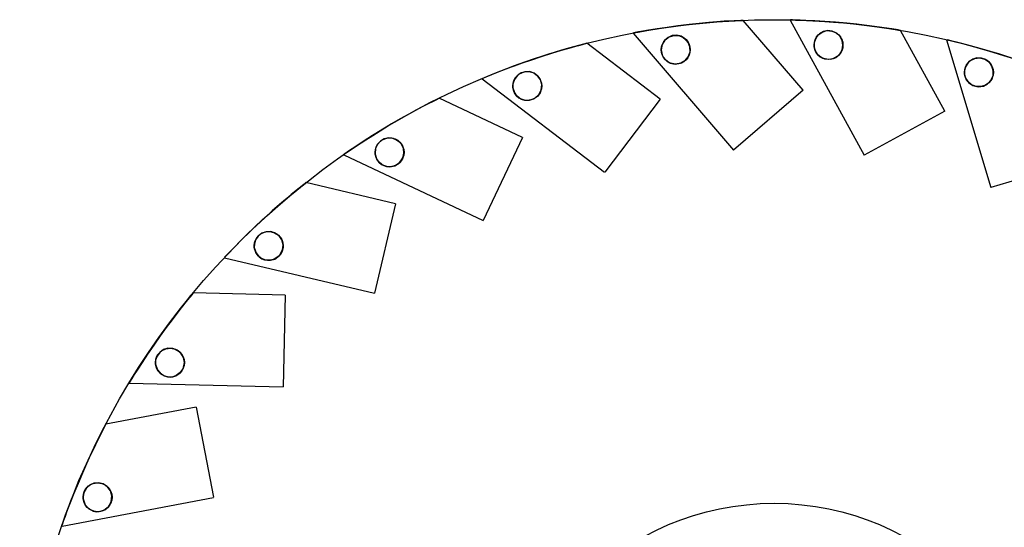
# Model space of a CAD drawing. Extents: x 1.15 to 9.28, y 1.1 to 7.4.
# Tile 7 of 9: x 7.22 to 8.56, y 2.46 to 3.15. Entities that reach past the tile are written whole.
import ezdxf

# ---------------------------------------------------------------- set-up
doc = ezdxf.new("R2010")
doc.units = 0
doc.layers.get('0').update_dxf_attribs({"linetype": 'CONTINUOUS'})

msp = doc.modelspace()

# ---------------------------------------------------------------- linework, layer by layer
at = {"color": 7, "linetype": 'CONTINUOUS'}
for p, q in [((8.2895, 3.0563), (8.2077, 3.1514)), ((8.2895, 3.0563), (8.2077, 3.1514)), ((8.2895, 3.0563), (8.2077, 3.1514)), ((8.2719, 3.1517), (8.3726, 2.9677)), ((8.2719, 3.1517), (8.3726, 2.9677)), ((8.2719, 3.1517), (8.3726, 2.9677)), ((8.4823, 3.0277), (8.422, 3.1378)), ((8.4823, 3.0277), (8.422, 3.1378)), ((8.4823, 3.0277), (8.422, 3.1378)), ((8.058, 3.1338), (8.1947, 2.9748)), ((8.058, 3.1338), (8.1947, 2.9748)), ((8.058, 3.1338), (8.1947, 2.9748)), ((8.4849, 3.1247), (8.5451, 2.9238)), ((8.4849, 3.1247), (8.5451, 2.9238)), ((8.4849, 3.1247), (8.5451, 2.9238)), ((8.095, 3.0441), (7.9952, 3.1202)), ((8.095, 3.0441), (7.9952, 3.1202)), ((8.095, 3.0441), (7.9952, 3.1202)), ((7.8524, 3.0719), (8.0192, 2.9447)), ((7.8524, 3.0719), (8.0192, 2.9447)), ((7.8524, 3.0719), (8.0192, 2.9447)), ((7.9073, 2.9918), (7.7939, 3.0455)), ((7.9073, 2.9918), (7.7939, 3.0455)), ((7.9073, 2.9918), (7.7939, 3.0455)), ((8.095, 3.0441), (8.0194, 2.9449)), ((8.095, 3.0441), (8.0194, 2.9449)), ((8.095, 3.0441), (8.0194, 2.9449)), ((8.2895, 3.0563), (8.1949, 2.9749)), ((8.2895, 3.0563), (8.1949, 2.9749)), ((8.2895, 3.0563), (8.1949, 2.9749)), ((8.4823, 3.0277), (8.3728, 2.9678)), ((8.4823, 3.0277), (8.3728, 2.9678)), ((8.4823, 3.0277), (8.3728, 2.9678)), ((7.9073, 2.9918), (7.8539, 2.879)), ((7.9073, 2.9918), (7.8539, 2.879)), ((7.9073, 2.9918), (7.8539, 2.879)), ((7.6643, 2.9685), (7.8538, 2.8788)), ((7.6643, 2.9685), (7.8538, 2.8788)), ((7.6643, 2.9685), (7.8538, 2.8788)), ((8.6649, 2.9597), (8.5453, 2.9239)), ((8.6649, 2.9597), (8.5453, 2.9239)), ((8.6649, 2.9597), (8.5453, 2.9239)), ((7.7346, 2.9016), (7.6125, 2.9305)), ((7.7346, 2.9016), (7.6125, 2.9305)), ((7.7346, 2.9016), (7.6125, 2.9305)), ((7.7346, 2.9016), (7.7058, 2.7802)), ((7.7346, 2.9016), (7.7058, 2.7802)), ((7.7346, 2.9016), (7.7058, 2.7802)), ((7.5017, 2.8283), (7.7058, 2.78)), ((7.5017, 2.8283), (7.7058, 2.78)), ((7.5017, 2.8283), (7.7058, 2.78)), ((7.5844, 2.7775), (7.4589, 2.7804)), ((7.5844, 2.7775), (7.4589, 2.7804)), ((7.5844, 2.7775), (7.4589, 2.7804)), ((7.5844, 2.7775), (7.5815, 2.6528)), ((7.5844, 2.7775), (7.5815, 2.6528)), ((7.5844, 2.7775), (7.5815, 2.6528)), ((7.3718, 2.6574), (7.5815, 2.6525)), ((7.3718, 2.6574), (7.5815, 2.6525)), ((7.3718, 2.6574), (7.5815, 2.6525)), ((7.4632, 2.6248), (7.3399, 2.6016)), ((7.4632, 2.6248), (7.3399, 2.6016)), ((7.4632, 2.6248), (7.3399, 2.6016)), ((7.4632, 2.6248), (7.4864, 2.5022)), ((7.4632, 2.6248), (7.4864, 2.5022)), ((7.4632, 2.6248), (7.4864, 2.5022)), ((7.2803, 2.4631), (7.4864, 2.502)), ((7.2803, 2.4631), (7.4864, 2.502)), ((7.2803, 2.4631), (7.4864, 2.502))]:
    msp.add_line(p, q, dxfattribs=at)
at = {"color": 7, "linetype": 'CONTINUOUS', "flags": 128}
for points in [[(8.2077, 3.1514), (8.2045, 3.1513), (8.1958, 3.1509), (8.1819, 3.1501), (8.172, 3.1493), (8.1613, 3.1485), (8.148, 3.1472), (8.1342, 3.1458), (8.1191, 3.1439), (8.1043, 3.1419), (8.0908, 3.1399), (8.0788, 3.1379), (8.0714, 3.1367), (8.0654, 3.1356), (8.061, 3.1348), (8.0584, 3.1343), (8.0587, 3.1343), (8.065, 3.1355), (8.0766, 3.1376), (8.0937, 3.1403), (8.1046, 3.142), (8.1162, 3.1436), (8.1297, 3.1452), (8.1433, 3.1468), (8.158, 3.1482), (8.172, 3.1493), (8.1825, 3.1501), (8.1917, 3.1507), (8.198, 3.151), (8.2029, 3.1512), (8.2075, 3.1514), (8.2077, 3.1514)], [(8.2077, 3.1514), (8.2045, 3.1513), (8.1958, 3.1509), (8.1819, 3.1501), (8.172, 3.1493), (8.1613, 3.1485), (8.148, 3.1472), (8.1342, 3.1458), (8.1191, 3.1439), (8.1043, 3.1419), (8.0908, 3.1399), (8.0788, 3.1379), (8.0714, 3.1367), (8.0654, 3.1356), (8.061, 3.1348), (8.0584, 3.1343), (8.0587, 3.1343), (8.065, 3.1355), (8.0766, 3.1376), (8.0937, 3.1403), (8.1046, 3.142), (8.1162, 3.1436), (8.1297, 3.1452), (8.1433, 3.1468), (8.158, 3.1482), (8.172, 3.1493), (8.1825, 3.1501), (8.1917, 3.1507), (8.198, 3.151), (8.2029, 3.1512), (8.2075, 3.1514), (8.2077, 3.1514)], [(8.2077, 3.1514), (8.2045, 3.1513), (8.1958, 3.1509), (8.1819, 3.1501), (8.172, 3.1493), (8.1613, 3.1485), (8.148, 3.1472), (8.1342, 3.1458), (8.1191, 3.1439), (8.1043, 3.1419), (8.0908, 3.1399), (8.0788, 3.1379), (8.0714, 3.1367), (8.0654, 3.1356), (8.061, 3.1348), (8.0584, 3.1343), (8.0587, 3.1343), (8.065, 3.1355), (8.0766, 3.1376), (8.0937, 3.1403), (8.1046, 3.142), (8.1162, 3.1436), (8.1297, 3.1452), (8.1433, 3.1468), (8.158, 3.1482), (8.172, 3.1493), (8.1825, 3.1501), (8.1917, 3.1507), (8.198, 3.151), (8.2029, 3.1512), (8.2075, 3.1514), (8.2077, 3.1514)], [(8.422, 3.1378), (8.4189, 3.1383), (8.4102, 3.1397), (8.3965, 3.1418), (8.3866, 3.1432), (8.3761, 3.1446), (8.3627, 3.1461), (8.349, 3.1475), (8.3338, 3.1489), (8.3189, 3.15), (8.3053, 3.1508), (8.2931, 3.1514), (8.2857, 3.1517), (8.2796, 3.1519), (8.2751, 3.152), (8.2724, 3.1521), (8.2728, 3.1521), (8.2791, 3.1519), (8.2909, 3.1515), (8.3082, 3.1507), (8.3193, 3.15), (8.3309, 3.1491), (8.3445, 3.148), (8.3581, 3.1466), (8.3728, 3.1449), (8.3867, 3.1432), (8.3971, 3.1417), (8.4062, 3.1404), (8.4125, 3.1394), (8.4173, 3.1386), (8.4218, 3.1378), (8.422, 3.1378)], [(8.422, 3.1378), (8.4189, 3.1383), (8.4102, 3.1397), (8.3965, 3.1418), (8.3866, 3.1432), (8.3761, 3.1446), (8.3627, 3.1461), (8.349, 3.1475), (8.3338, 3.1489), (8.3189, 3.15), (8.3053, 3.1508), (8.2931, 3.1514), (8.2857, 3.1517), (8.2796, 3.1519), (8.2751, 3.152), (8.2724, 3.1521), (8.2728, 3.1521), (8.2791, 3.1519), (8.2909, 3.1515), (8.3082, 3.1507), (8.3193, 3.15), (8.3309, 3.1491), (8.3445, 3.148), (8.3581, 3.1466), (8.3728, 3.1449), (8.3867, 3.1432), (8.3971, 3.1417), (8.4062, 3.1404), (8.4125, 3.1394), (8.4173, 3.1386), (8.4218, 3.1378), (8.422, 3.1378)], [(8.422, 3.1378), (8.4189, 3.1383), (8.4102, 3.1397), (8.3965, 3.1418), (8.3866, 3.1432), (8.3761, 3.1446), (8.3627, 3.1461), (8.349, 3.1475), (8.3338, 3.1489), (8.3189, 3.15), (8.3053, 3.1508), (8.2931, 3.1514), (8.2857, 3.1517), (8.2796, 3.1519), (8.2751, 3.152), (8.2724, 3.1521), (8.2728, 3.1521), (8.2791, 3.1519), (8.2909, 3.1515), (8.3082, 3.1507), (8.3193, 3.15), (8.3309, 3.1491), (8.3445, 3.148), (8.3581, 3.1466), (8.3728, 3.1449), (8.3867, 3.1432), (8.3971, 3.1417), (8.4062, 3.1404), (8.4125, 3.1394), (8.4173, 3.1386), (8.4218, 3.1378), (8.422, 3.1378)], [(8.3045, 3.1155), (8.3054, 3.1118), (8.3071, 3.108), (8.3092, 3.105), (8.3126, 3.1018), (8.3187, 3.0989), (8.3272, 3.0984), (8.3341, 3.1009), (8.3392, 3.1051), (8.3427, 3.1113), (8.3438, 3.1178), (8.3427, 3.1241), (8.3397, 3.1298), (8.335, 3.1342), (8.3292, 3.1368), (8.3231, 3.1375), (8.3173, 3.1363), (8.3119, 3.1333), (8.3075, 3.1283), (8.3047, 3.121), (8.3045, 3.1155)], [(8.3045, 3.1155), (8.3054, 3.1118), (8.3071, 3.108), (8.3092, 3.105), (8.3126, 3.1018), (8.3187, 3.0989), (8.3272, 3.0984), (8.3341, 3.1009), (8.3392, 3.1051), (8.3427, 3.1113), (8.3438, 3.1178), (8.3427, 3.1241), (8.3397, 3.1298), (8.335, 3.1342), (8.3292, 3.1368), (8.3231, 3.1375), (8.3173, 3.1363), (8.3119, 3.1333), (8.3075, 3.1283), (8.3047, 3.121), (8.3045, 3.1155)], [(8.3045, 3.1155), (8.3054, 3.1118), (8.3071, 3.108), (8.3092, 3.105), (8.3126, 3.1018), (8.3187, 3.0989), (8.3272, 3.0984), (8.3341, 3.1009), (8.3392, 3.1051), (8.3427, 3.1113), (8.3438, 3.1178), (8.3427, 3.1241), (8.3397, 3.1298), (8.335, 3.1342), (8.3292, 3.1368), (8.3231, 3.1375), (8.3173, 3.1363), (8.3119, 3.1333), (8.3075, 3.1283), (8.3047, 3.121), (8.3045, 3.1155)], [(8.0965, 3.1092), (8.0977, 3.1045), (8.0995, 3.1008), (8.1018, 3.098), (8.1044, 3.0956), (8.1086, 3.0933), (8.1155, 3.0918), (8.1226, 3.093), (8.129, 3.0967), (8.1332, 3.1019), (8.1355, 3.1086), (8.1354, 3.1153), (8.1332, 3.1213), (8.1291, 3.1263), (8.1236, 3.1297), (8.1175, 3.1312), (8.1113, 3.1306), (8.1058, 3.1283), (8.1012, 3.1244), (8.0977, 3.1187), (8.0964, 3.1111), (8.0965, 3.1092)], [(8.0965, 3.1092), (8.0977, 3.1045), (8.0995, 3.1008), (8.1018, 3.098), (8.1044, 3.0956), (8.1086, 3.0933), (8.1155, 3.0918), (8.1226, 3.093), (8.129, 3.0967), (8.1332, 3.1019), (8.1355, 3.1086), (8.1354, 3.1153), (8.1332, 3.1213), (8.1291, 3.1263), (8.1236, 3.1297), (8.1175, 3.1312), (8.1113, 3.1306), (8.1058, 3.1283), (8.1012, 3.1244), (8.0977, 3.1187), (8.0964, 3.1111), (8.0965, 3.1092)], [(8.0965, 3.1092), (8.0977, 3.1045), (8.0995, 3.1008), (8.1018, 3.098), (8.1044, 3.0956), (8.1086, 3.0933), (8.1155, 3.0918), (8.1226, 3.093), (8.129, 3.0967), (8.1332, 3.1019), (8.1355, 3.1086), (8.1354, 3.1153), (8.1332, 3.1213), (8.1291, 3.1263), (8.1236, 3.1297), (8.1175, 3.1312), (8.1113, 3.1306), (8.1058, 3.1283), (8.1012, 3.1244), (8.0977, 3.1187), (8.0964, 3.1111), (8.0965, 3.1092)], [(8.0965, 3.1092), (8.0972, 3.117), (8.101, 3.1243), (8.1064, 3.1287), (8.1135, 3.131), (8.1203, 3.1307), (8.1263, 3.1283), (8.1312, 3.1241), (8.1344, 3.1186), (8.1357, 3.1123), (8.135, 3.1061), (8.1325, 3.1006), (8.1284, 3.0962), (8.1229, 3.0931), (8.1157, 3.0918), (8.1088, 3.0932), (8.105, 3.0953), (8.102, 3.0977), (8.0995, 3.1008), (8.0976, 3.1046), (8.0965, 3.1092)], [(8.0965, 3.1092), (8.0972, 3.117), (8.101, 3.1243), (8.1064, 3.1287), (8.1135, 3.131), (8.1203, 3.1307), (8.1263, 3.1283), (8.1312, 3.1241), (8.1344, 3.1186), (8.1357, 3.1123), (8.135, 3.1061), (8.1325, 3.1006), (8.1284, 3.0962), (8.1229, 3.0931), (8.1157, 3.0918), (8.1088, 3.0932), (8.105, 3.0953), (8.102, 3.0977), (8.0995, 3.1008), (8.0976, 3.1046), (8.0965, 3.1092)], [(8.0965, 3.1092), (8.0972, 3.117), (8.101, 3.1243), (8.1064, 3.1287), (8.1135, 3.131), (8.1203, 3.1307), (8.1263, 3.1283), (8.1312, 3.1241), (8.1344, 3.1186), (8.1357, 3.1123), (8.135, 3.1061), (8.1325, 3.1006), (8.1284, 3.0962), (8.1229, 3.0931), (8.1157, 3.0918), (8.1088, 3.0932), (8.105, 3.0953), (8.102, 3.0977), (8.0995, 3.1008), (8.0976, 3.1046), (8.0965, 3.1092)], [(8.3045, 3.1155), (8.3053, 3.1237), (8.3095, 3.1311), (8.3154, 3.1355), (8.3217, 3.1374), (8.3288, 3.1369), (8.3348, 3.1343), (8.3396, 3.13), (8.3427, 3.1244), (8.3438, 3.118), (8.3428, 3.1117), (8.34, 3.1063), (8.3358, 3.102), (8.3304, 3.0992), (8.3238, 3.0981), (8.3161, 3.0998), (8.3117, 3.1025), (8.3087, 3.1056), (8.3067, 3.1086), (8.3053, 3.112), (8.3045, 3.1155)], [(8.3045, 3.1155), (8.3053, 3.1237), (8.3095, 3.1311), (8.3154, 3.1355), (8.3217, 3.1374), (8.3288, 3.1369), (8.3348, 3.1343), (8.3396, 3.13), (8.3427, 3.1244), (8.3438, 3.118), (8.3428, 3.1117), (8.34, 3.1063), (8.3358, 3.102), (8.3304, 3.0992), (8.3238, 3.0981), (8.3161, 3.0998), (8.3117, 3.1025), (8.3087, 3.1056), (8.3067, 3.1086), (8.3053, 3.112), (8.3045, 3.1155)], [(8.3045, 3.1155), (8.3053, 3.1237), (8.3095, 3.1311), (8.3154, 3.1355), (8.3217, 3.1374), (8.3288, 3.1369), (8.3348, 3.1343), (8.3396, 3.13), (8.3427, 3.1244), (8.3438, 3.118), (8.3428, 3.1117), (8.34, 3.1063), (8.3358, 3.102), (8.3304, 3.0992), (8.3238, 3.0981), (8.3161, 3.0998), (8.3117, 3.1025), (8.3087, 3.1056), (8.3067, 3.1086), (8.3053, 3.112), (8.3045, 3.1155)], [(8.5726, 3.1004), (8.5594, 3.1046), (8.5448, 3.1091), (8.5305, 3.1133), (8.5174, 3.1169), (8.5056, 3.12), (8.4984, 3.1218), (8.4924, 3.1233), (8.4881, 3.1243), (8.4855, 3.125), (8.4858, 3.1249), (8.492, 3.1234), (8.5035, 3.1206), (8.5202, 3.1162), (8.5308, 3.1132), (8.542, 3.1099), (8.5551, 3.106), (8.5681, 3.1018)], [(8.5726, 3.1004), (8.5594, 3.1046), (8.5448, 3.1091), (8.5305, 3.1133), (8.5174, 3.1169), (8.5056, 3.12), (8.4984, 3.1218), (8.4924, 3.1233), (8.4881, 3.1243), (8.4855, 3.125), (8.4858, 3.1249), (8.492, 3.1234), (8.5035, 3.1206), (8.5202, 3.1162), (8.5308, 3.1132), (8.542, 3.1099), (8.5551, 3.106), (8.5681, 3.1018)], [(8.5726, 3.1004), (8.5594, 3.1046), (8.5448, 3.1091), (8.5305, 3.1133), (8.5174, 3.1169), (8.5056, 3.12), (8.4984, 3.1218), (8.4924, 3.1233), (8.4881, 3.1243), (8.4855, 3.125), (8.4858, 3.1249), (8.492, 3.1234), (8.5035, 3.1206), (8.5202, 3.1162), (8.5308, 3.1132), (8.542, 3.1099), (8.5551, 3.106), (8.5681, 3.1018)], [(7.9952, 3.1202), (7.9921, 3.1194), (7.9837, 3.1172), (7.9702, 3.1135), (7.9607, 3.1107), (7.9505, 3.1077), (7.9377, 3.1037), (7.9245, 3.0994), (7.9101, 3.0944), (7.896, 3.0894), (7.8833, 3.0846), (7.8719, 3.0802), (7.865, 3.0774), (7.8594, 3.0751), (7.8552, 3.0734), (7.8527, 3.0724), (7.8531, 3.0725), (7.8589, 3.075), (7.8699, 3.0794), (7.886, 3.0857), (7.8964, 3.0895), (7.9073, 3.0935), (7.9202, 3.0979), (7.9332, 3.1023), (7.9473, 3.1067), (7.9607, 3.1107), (7.9708, 3.1136), (7.9798, 3.1161), (7.9858, 3.1178), (7.9906, 3.119), (7.995, 3.1202), (7.9952, 3.1202)], [(7.9952, 3.1202), (7.9921, 3.1194), (7.9837, 3.1172), (7.9702, 3.1135), (7.9607, 3.1107), (7.9505, 3.1077), (7.9377, 3.1037), (7.9245, 3.0994), (7.9101, 3.0944), (7.896, 3.0894), (7.8833, 3.0846), (7.8719, 3.0802), (7.865, 3.0774), (7.8594, 3.0751), (7.8552, 3.0734), (7.8527, 3.0724), (7.8531, 3.0725), (7.8589, 3.075), (7.8699, 3.0794), (7.886, 3.0857), (7.8964, 3.0895), (7.9073, 3.0935), (7.9202, 3.0979), (7.9332, 3.1023), (7.9473, 3.1067), (7.9607, 3.1107), (7.9708, 3.1136), (7.9798, 3.1161), (7.9858, 3.1178), (7.9906, 3.119), (7.995, 3.1202), (7.9952, 3.1202)], [(7.9952, 3.1202), (7.9921, 3.1194), (7.9837, 3.1172), (7.9702, 3.1135), (7.9607, 3.1107), (7.9505, 3.1077), (7.9377, 3.1037), (7.9245, 3.0994), (7.9101, 3.0944), (7.896, 3.0894), (7.8833, 3.0846), (7.8719, 3.0802), (7.865, 3.0774), (7.8594, 3.0751), (7.8552, 3.0734), (7.8527, 3.0724), (7.8531, 3.0725), (7.8589, 3.075), (7.8699, 3.0794), (7.886, 3.0857), (7.8964, 3.0895), (7.9073, 3.0935), (7.9202, 3.0979), (7.9332, 3.1023), (7.9473, 3.1067), (7.9607, 3.1107), (7.9708, 3.1136), (7.9798, 3.1161), (7.9858, 3.1178), (7.9906, 3.119), (7.995, 3.1202), (7.9952, 3.1202)], [(8.5093, 3.0784), (8.5095, 3.0841), (8.5119, 3.0907), (8.5166, 3.0961), (8.5232, 3.0995), (8.5298, 3.1004), (8.5368, 3.0987), (8.5423, 3.0951), (8.5462, 3.09), (8.5483, 3.0839), (8.5483, 3.0775), (8.5463, 3.0715), (8.5426, 3.0666), (8.5377, 3.0631), (8.5319, 3.0613), (8.5253, 3.0614), (8.5181, 3.0642), (8.5139, 3.068), (8.5115, 3.0715), (8.5101, 3.0749), (8.5093, 3.0784)], [(8.5093, 3.0784), (8.5095, 3.0841), (8.5119, 3.0907), (8.5166, 3.0961), (8.5232, 3.0995), (8.5298, 3.1004), (8.5368, 3.0987), (8.5423, 3.0951), (8.5462, 3.09), (8.5483, 3.0839), (8.5483, 3.0775), (8.5463, 3.0715), (8.5426, 3.0666), (8.5377, 3.0631), (8.5319, 3.0613), (8.5253, 3.0614), (8.5181, 3.0642), (8.5139, 3.068), (8.5115, 3.0715), (8.5101, 3.0749), (8.5093, 3.0784)], [(8.5093, 3.0784), (8.5095, 3.0841), (8.5119, 3.0907), (8.5166, 3.0961), (8.5232, 3.0995), (8.5298, 3.1004), (8.5368, 3.0987), (8.5423, 3.0951), (8.5462, 3.09), (8.5483, 3.0839), (8.5483, 3.0775), (8.5463, 3.0715), (8.5426, 3.0666), (8.5377, 3.0631), (8.5319, 3.0613), (8.5253, 3.0614), (8.5181, 3.0642), (8.5139, 3.068), (8.5115, 3.0715), (8.5101, 3.0749), (8.5093, 3.0784)], [(8.5093, 3.0784), (8.5102, 3.0745), (8.5119, 3.0708), (8.5148, 3.067), (8.5206, 3.0629), (8.5277, 3.0611), (8.535, 3.062), (8.5408, 3.0651), (8.5456, 3.0703), (8.5481, 3.0764), (8.5485, 3.0829), (8.5467, 3.089), (8.5431, 3.0944), (8.538, 3.0982), (8.5322, 3.1001), (8.5262, 3.1002), (8.5204, 3.0984), (8.5149, 3.0946), (8.5106, 3.0881), (8.5093, 3.0829), (8.5093, 3.0784)], [(8.5093, 3.0784), (8.5102, 3.0745), (8.5119, 3.0708), (8.5148, 3.067), (8.5206, 3.0629), (8.5277, 3.0611), (8.535, 3.062), (8.5408, 3.0651), (8.5456, 3.0703), (8.5481, 3.0764), (8.5485, 3.0829), (8.5467, 3.089), (8.5431, 3.0944), (8.538, 3.0982), (8.5322, 3.1001), (8.5262, 3.1002), (8.5204, 3.0984), (8.5149, 3.0946), (8.5106, 3.0881), (8.5093, 3.0829), (8.5093, 3.0784)], [(8.5093, 3.0784), (8.5102, 3.0745), (8.5119, 3.0708), (8.5148, 3.067), (8.5206, 3.0629), (8.5277, 3.0611), (8.535, 3.062), (8.5408, 3.0651), (8.5456, 3.0703), (8.5481, 3.0764), (8.5485, 3.0829), (8.5467, 3.089), (8.5431, 3.0944), (8.538, 3.0982), (8.5322, 3.1001), (8.5262, 3.1002), (8.5204, 3.0984), (8.5149, 3.0946), (8.5106, 3.0881), (8.5093, 3.0829), (8.5093, 3.0784)], [(7.8943, 3.0598), (7.8969, 3.0521), (7.8993, 3.0489), (7.9024, 3.0461), (7.9056, 3.0443), (7.9101, 3.0428), (7.9169, 3.0427), (7.9235, 3.045), (7.9301, 3.051), (7.9329, 3.057), (7.9335, 3.064), (7.9318, 3.0703), (7.9282, 3.0756), (7.9231, 3.0795), (7.9169, 3.0816), (7.9106, 3.0815), (7.9048, 3.0796), (7.9, 3.076), (7.8964, 3.0711), (7.8944, 3.0647), (7.8943, 3.0598)], [(7.8943, 3.0598), (7.8949, 3.0675), (7.8983, 3.0741), (7.9032, 3.0786), (7.9098, 3.0814), (7.9164, 3.0816), (7.9226, 3.0798), (7.9278, 3.076), (7.9315, 3.0708), (7.9334, 3.0647), (7.9332, 3.0586), (7.9313, 3.0529), (7.9276, 3.048), (7.9222, 3.0443), (7.9147, 3.0424), (7.9091, 3.043), (7.9051, 3.0445), (7.902, 3.0464), (7.8993, 3.0489), (7.8967, 3.0526), (7.8945, 3.0587), (7.8943, 3.0598)], [(7.8943, 3.0598), (7.8969, 3.0521), (7.8993, 3.0489), (7.9024, 3.0461), (7.9056, 3.0443), (7.9101, 3.0428), (7.9169, 3.0427), (7.9235, 3.045), (7.9301, 3.051), (7.9329, 3.057), (7.9335, 3.064), (7.9318, 3.0703), (7.9282, 3.0756), (7.9231, 3.0795), (7.9169, 3.0816), (7.9106, 3.0815), (7.9048, 3.0796), (7.9, 3.076), (7.8964, 3.0711), (7.8944, 3.0647), (7.8943, 3.0598)], [(7.8943, 3.0598), (7.8949, 3.0675), (7.8983, 3.0741), (7.9032, 3.0786), (7.9098, 3.0814), (7.9164, 3.0816), (7.9226, 3.0798), (7.9278, 3.076), (7.9315, 3.0708), (7.9334, 3.0647), (7.9332, 3.0586), (7.9313, 3.0529), (7.9276, 3.048), (7.9222, 3.0443), (7.9147, 3.0424), (7.9091, 3.043), (7.9051, 3.0445), (7.902, 3.0464), (7.8993, 3.0489), (7.8967, 3.0526), (7.8945, 3.0587), (7.8943, 3.0598)], [(7.8943, 3.0598), (7.8969, 3.0521), (7.8993, 3.0489), (7.9024, 3.0461), (7.9056, 3.0443), (7.9101, 3.0428), (7.9169, 3.0427), (7.9235, 3.045), (7.9301, 3.051), (7.9329, 3.057), (7.9335, 3.064), (7.9318, 3.0703), (7.9282, 3.0756), (7.9231, 3.0795), (7.9169, 3.0816), (7.9106, 3.0815), (7.9048, 3.0796), (7.9, 3.076), (7.8964, 3.0711), (7.8944, 3.0647), (7.8943, 3.0598)], [(7.8943, 3.0598), (7.8949, 3.0675), (7.8983, 3.0741), (7.9032, 3.0786), (7.9098, 3.0814), (7.9164, 3.0816), (7.9226, 3.0798), (7.9278, 3.076), (7.9315, 3.0708), (7.9334, 3.0647), (7.9332, 3.0586), (7.9313, 3.0529), (7.9276, 3.048), (7.9222, 3.0443), (7.9147, 3.0424), (7.9091, 3.043), (7.9051, 3.0445), (7.902, 3.0464), (7.8993, 3.0489), (7.8967, 3.0526), (7.8945, 3.0587), (7.8943, 3.0598)], [(7.7939, 3.0455), (7.791, 3.0441), (7.7832, 3.0401), (7.7708, 3.0337), (7.7621, 3.029), (7.7527, 3.0239), (7.741, 3.0174), (7.7291, 3.0104), (7.7159, 3.0026), (7.7032, 2.9947), (7.6918, 2.9874), (7.6816, 2.9807), (7.6754, 2.9766), (7.6704, 2.9732), (7.6666, 2.9706), (7.6645, 2.9691), (7.6647, 2.9693), (7.67, 2.9729), (7.6798, 2.9795), (7.6942, 2.989), (7.7036, 2.9949), (7.7134, 3.0011), (7.7251, 3.0081), (7.737, 3.015), (7.7498, 3.0223), (7.7621, 3.0291), (7.7714, 3.034), (7.7796, 3.0383), (7.7852, 3.0411), (7.7896, 3.0434), (7.7937, 3.0454), (7.7939, 3.0455)], [(7.7939, 3.0455), (7.791, 3.0441), (7.7832, 3.0401), (7.7708, 3.0337), (7.7621, 3.029), (7.7527, 3.0239), (7.741, 3.0174), (7.7291, 3.0104), (7.7159, 3.0026), (7.7032, 2.9947), (7.6918, 2.9874), (7.6816, 2.9807), (7.6754, 2.9766), (7.6704, 2.9732), (7.6666, 2.9706), (7.6645, 2.9691), (7.6647, 2.9693), (7.67, 2.9729), (7.6798, 2.9795), (7.6942, 2.989), (7.7036, 2.9949), (7.7134, 3.0011), (7.7251, 3.0081), (7.737, 3.015), (7.7498, 3.0223), (7.7621, 3.0291), (7.7714, 3.034), (7.7796, 3.0383), (7.7852, 3.0411), (7.7896, 3.0434), (7.7937, 3.0454), (7.7939, 3.0455)], [(7.7939, 3.0455), (7.791, 3.0441), (7.7832, 3.0401), (7.7708, 3.0337), (7.7621, 3.029), (7.7527, 3.0239), (7.741, 3.0174), (7.7291, 3.0104), (7.7159, 3.0026), (7.7032, 2.9947), (7.6918, 2.9874), (7.6816, 2.9807), (7.6754, 2.9766), (7.6704, 2.9732), (7.6666, 2.9706), (7.6645, 2.9691), (7.6647, 2.9693), (7.67, 2.9729), (7.6798, 2.9795), (7.6942, 2.989), (7.7036, 2.9949), (7.7134, 3.0011), (7.7251, 3.0081), (7.737, 3.015), (7.7498, 3.0223), (7.7621, 3.0291), (7.7714, 3.034), (7.7796, 3.0383), (7.7852, 3.0411), (7.7896, 3.0434), (7.7937, 3.0454), (7.7939, 3.0455)], [(7.7068, 2.9695), (7.7092, 2.9621), (7.7122, 2.9581), (7.7154, 2.9554), (7.7186, 2.9537), (7.722, 2.9526), (7.7267, 2.9521), (7.7334, 2.9534), (7.7394, 2.957), (7.7446, 2.9643), (7.746, 2.9707), (7.7452, 2.9776), (7.7422, 2.9835), (7.7376, 2.988), (7.7317, 2.9907), (7.7253, 2.9914), (7.7192, 2.9901), (7.7139, 2.9869), (7.7099, 2.9825), (7.7074, 2.9769), (7.7068, 2.9702), (7.7068, 2.9695)], [(7.7068, 2.9695), (7.7092, 2.9621), (7.7122, 2.9581), (7.7154, 2.9554), (7.7186, 2.9537), (7.722, 2.9526), (7.7267, 2.9521), (7.7334, 2.9534), (7.7394, 2.957), (7.7446, 2.9643), (7.746, 2.9707), (7.7452, 2.9776), (7.7422, 2.9835), (7.7376, 2.988), (7.7317, 2.9907), (7.7253, 2.9914), (7.7192, 2.9901), (7.7139, 2.9869), (7.7099, 2.9825), (7.7074, 2.9769), (7.7068, 2.9702), (7.7068, 2.9695)], [(7.7068, 2.9695), (7.7092, 2.9621), (7.7122, 2.9581), (7.7154, 2.9554), (7.7186, 2.9537), (7.722, 2.9526), (7.7267, 2.9521), (7.7334, 2.9534), (7.7394, 2.957), (7.7446, 2.9643), (7.746, 2.9707), (7.7452, 2.9776), (7.7422, 2.9835), (7.7376, 2.988), (7.7317, 2.9907), (7.7253, 2.9914), (7.7192, 2.9901), (7.7139, 2.9869), (7.7099, 2.9825), (7.7074, 2.9769), (7.7068, 2.9702), (7.7068, 2.9695)], [(7.7068, 2.9695), (7.7075, 2.9773), (7.7106, 2.9835), (7.7161, 2.9886), (7.7225, 2.991), (7.7289, 2.9913), (7.7351, 2.9894), (7.7403, 2.9857), (7.744, 2.9805), (7.7459, 2.9745), (7.7458, 2.9685), (7.7439, 2.9628), (7.7401, 2.9576), (7.7341, 2.9536), (7.7272, 2.9521), (7.7228, 2.9524), (7.7192, 2.9534), (7.7156, 2.9553), (7.7124, 2.9579), (7.7089, 2.9627), (7.7068, 2.9695)], [(7.7068, 2.9695), (7.7075, 2.9773), (7.7106, 2.9835), (7.7161, 2.9886), (7.7225, 2.991), (7.7289, 2.9913), (7.7351, 2.9894), (7.7403, 2.9857), (7.744, 2.9805), (7.7459, 2.9745), (7.7458, 2.9685), (7.7439, 2.9628), (7.7401, 2.9576), (7.7341, 2.9536), (7.7272, 2.9521), (7.7228, 2.9524), (7.7192, 2.9534), (7.7156, 2.9553), (7.7124, 2.9579), (7.7089, 2.9627), (7.7068, 2.9695)], [(7.7068, 2.9695), (7.7075, 2.9773), (7.7106, 2.9835), (7.7161, 2.9886), (7.7225, 2.991), (7.7289, 2.9913), (7.7351, 2.9894), (7.7403, 2.9857), (7.744, 2.9805), (7.7459, 2.9745), (7.7458, 2.9685), (7.7439, 2.9628), (7.7401, 2.9576), (7.7341, 2.9536), (7.7272, 2.9521), (7.7228, 2.9524), (7.7192, 2.9534), (7.7156, 2.9553), (7.7124, 2.9579), (7.7089, 2.9627), (7.7068, 2.9695)], [(7.6125, 2.9305), (7.6099, 2.9286), (7.6031, 2.9231), (7.5924, 2.9142), (7.5848, 2.9078), (7.5767, 2.9009), (7.5666, 2.892), (7.5564, 2.8828), (7.5452, 2.8724), (7.5344, 2.862), (7.5247, 2.8525), (7.5161, 2.8438), (7.5109, 2.8385), (7.5067, 2.8341), (7.5036, 2.8308), (7.5017, 2.8289), (7.502, 2.8292), (7.5064, 2.8338), (7.5146, 2.8423), (7.5267, 2.8545), (7.5346, 2.8623), (7.543, 2.8704), (7.553, 2.8797), (7.5631, 2.8889), (7.5742, 2.8987), (7.5848, 2.9079), (7.5928, 2.9146), (7.6, 2.9205), (7.6049, 2.9245), (7.6087, 2.9276), (7.6123, 2.9304), (7.6125, 2.9305)], [(7.6125, 2.9305), (7.6099, 2.9286), (7.6031, 2.9231), (7.5924, 2.9142), (7.5848, 2.9078), (7.5767, 2.9009), (7.5666, 2.892), (7.5564, 2.8828), (7.5452, 2.8724), (7.5344, 2.862), (7.5247, 2.8525), (7.5161, 2.8438), (7.5109, 2.8385), (7.5067, 2.8341), (7.5036, 2.8308), (7.5017, 2.8289), (7.502, 2.8292), (7.5064, 2.8338), (7.5146, 2.8423), (7.5267, 2.8545), (7.5346, 2.8623), (7.543, 2.8704), (7.553, 2.8797), (7.5631, 2.8889), (7.5742, 2.8987), (7.5848, 2.9079), (7.5928, 2.9146), (7.6, 2.9205), (7.6049, 2.9245), (7.6087, 2.9276), (7.6123, 2.9304), (7.6125, 2.9305)], [(7.6125, 2.9305), (7.6099, 2.9286), (7.6031, 2.9231), (7.5924, 2.9142), (7.5848, 2.9078), (7.5767, 2.9009), (7.5666, 2.892), (7.5564, 2.8828), (7.5452, 2.8724), (7.5344, 2.862), (7.5247, 2.8525), (7.5161, 2.8438), (7.5109, 2.8385), (7.5067, 2.8341), (7.5036, 2.8308), (7.5017, 2.8289), (7.502, 2.8292), (7.5064, 2.8338), (7.5146, 2.8423), (7.5267, 2.8545), (7.5346, 2.8623), (7.543, 2.8704), (7.553, 2.8797), (7.5631, 2.8889), (7.5742, 2.8987), (7.5848, 2.9079), (7.5928, 2.9146), (7.6, 2.9205), (7.6049, 2.9245), (7.6087, 2.9276), (7.6123, 2.9304), (7.6125, 2.9305)], [(7.5422, 2.8421), (7.543, 2.8503), (7.546, 2.8561), (7.5511, 2.8609), (7.5571, 2.8635), (7.5635, 2.864), (7.5697, 2.8624), (7.5751, 2.8589), (7.579, 2.8539), (7.5811, 2.8481), (7.5813, 2.8422), (7.5797, 2.8363), (7.5759, 2.8307), (7.5693, 2.8262), (7.5645, 2.8249), (7.5603, 2.8248), (7.5567, 2.8254), (7.5533, 2.8266), (7.5494, 2.8291), (7.5449, 2.8342), (7.5424, 2.8407), (7.5422, 2.8421)], [(7.5422, 2.8421), (7.543, 2.8503), (7.546, 2.8561), (7.5511, 2.8609), (7.5571, 2.8635), (7.5635, 2.864), (7.5697, 2.8624), (7.5751, 2.8589), (7.579, 2.8539), (7.5811, 2.8481), (7.5813, 2.8422), (7.5797, 2.8363), (7.5759, 2.8307), (7.5693, 2.8262), (7.5645, 2.8249), (7.5603, 2.8248), (7.5567, 2.8254), (7.5533, 2.8266), (7.5494, 2.8291), (7.5449, 2.8342), (7.5424, 2.8407), (7.5422, 2.8421)], [(7.5422, 2.8421), (7.543, 2.8503), (7.546, 2.8561), (7.5511, 2.8609), (7.5571, 2.8635), (7.5635, 2.864), (7.5697, 2.8624), (7.5751, 2.8589), (7.579, 2.8539), (7.5811, 2.8481), (7.5813, 2.8422), (7.5797, 2.8363), (7.5759, 2.8307), (7.5693, 2.8262), (7.5645, 2.8249), (7.5603, 2.8248), (7.5567, 2.8254), (7.5533, 2.8266), (7.5494, 2.8291), (7.5449, 2.8342), (7.5424, 2.8407), (7.5422, 2.8421)], [(7.5422, 2.8421), (7.5446, 2.8348), (7.549, 2.8294), (7.5526, 2.827), (7.5561, 2.8255), (7.56, 2.8248), (7.5642, 2.8249), (7.5699, 2.8265), (7.5765, 2.8314), (7.5807, 2.8389), (7.5814, 2.8456), (7.5797, 2.8526), (7.5759, 2.8581), (7.5707, 2.8619), (7.5646, 2.8639), (7.5581, 2.8637), (7.5522, 2.8616), (7.5473, 2.8577), (7.544, 2.8527), (7.5423, 2.8469), (7.5422, 2.8421)], [(7.5422, 2.8421), (7.5446, 2.8348), (7.549, 2.8294), (7.5526, 2.827), (7.5561, 2.8255), (7.56, 2.8248), (7.5642, 2.8249), (7.5699, 2.8265), (7.5765, 2.8314), (7.5807, 2.8389), (7.5814, 2.8456), (7.5797, 2.8526), (7.5759, 2.8581), (7.5707, 2.8619), (7.5646, 2.8639), (7.5581, 2.8637), (7.5522, 2.8616), (7.5473, 2.8577), (7.544, 2.8527), (7.5423, 2.8469), (7.5422, 2.8421)], [(7.5422, 2.8421), (7.5446, 2.8348), (7.549, 2.8294), (7.5526, 2.827), (7.5561, 2.8255), (7.56, 2.8248), (7.5642, 2.8249), (7.5699, 2.8265), (7.5765, 2.8314), (7.5807, 2.8389), (7.5814, 2.8456), (7.5797, 2.8526), (7.5759, 2.8581), (7.5707, 2.8619), (7.5646, 2.8639), (7.5581, 2.8637), (7.5522, 2.8616), (7.5473, 2.8577), (7.544, 2.8527), (7.5423, 2.8469), (7.5422, 2.8421)], [(7.4589, 2.7804), (7.4569, 2.7779), (7.4513, 2.7711), (7.4426, 2.7603), (7.4366, 2.7524), (7.4301, 2.7439), (7.4221, 2.7332), (7.414, 2.722), (7.4052, 2.7095), (7.3968, 2.6971), (7.3893, 2.6858), (7.3827, 2.6755), (7.3787, 2.6693), (7.3755, 2.6641), (7.3731, 2.6602), (7.3717, 2.658), (7.3719, 2.6582), (7.3752, 2.6637), (7.3815, 2.6737), (7.3908, 2.6882), (7.397, 2.6975), (7.4035, 2.7071), (7.4113, 2.7183), (7.4193, 2.7294), (7.4281, 2.7413), (7.4366, 2.7524), (7.443, 2.7607), (7.4488, 2.768), (7.4527, 2.7729), (7.4559, 2.7767), (7.4588, 2.7802), (7.4589, 2.7804)], [(7.4589, 2.7804), (7.4569, 2.7779), (7.4513, 2.7711), (7.4426, 2.7603), (7.4366, 2.7524), (7.4301, 2.7439), (7.4221, 2.7332), (7.414, 2.722), (7.4052, 2.7095), (7.3968, 2.6971), (7.3893, 2.6858), (7.3827, 2.6755), (7.3787, 2.6693), (7.3755, 2.6641), (7.3731, 2.6602), (7.3717, 2.658), (7.3719, 2.6582), (7.3752, 2.6637), (7.3815, 2.6737), (7.3908, 2.6882), (7.397, 2.6975), (7.4035, 2.7071), (7.4113, 2.7183), (7.4193, 2.7294), (7.4281, 2.7413), (7.4366, 2.7524), (7.443, 2.7607), (7.4488, 2.768), (7.4527, 2.7729), (7.4559, 2.7767), (7.4588, 2.7802), (7.4589, 2.7804)], [(7.4589, 2.7804), (7.4569, 2.7779), (7.4513, 2.7711), (7.4426, 2.7603), (7.4366, 2.7524), (7.4301, 2.7439), (7.4221, 2.7332), (7.414, 2.722), (7.4052, 2.7095), (7.3968, 2.6971), (7.3893, 2.6858), (7.3827, 2.6755), (7.3787, 2.6693), (7.3755, 2.6641), (7.3731, 2.6602), (7.3717, 2.658), (7.3719, 2.6582), (7.3752, 2.6637), (7.3815, 2.6737), (7.3908, 2.6882), (7.397, 2.6975), (7.4035, 2.7071), (7.4113, 2.7183), (7.4193, 2.7294), (7.4281, 2.7413), (7.4366, 2.7524), (7.443, 2.7607), (7.4488, 2.768), (7.4527, 2.7729), (7.4559, 2.7767), (7.4588, 2.7802), (7.4589, 2.7804)], [(7.4077, 2.6833), (7.4081, 2.6902), (7.4112, 2.697), (7.416, 2.7018), (7.4219, 2.7045), (7.4283, 2.7052), (7.4346, 2.7039), (7.44, 2.7006), (7.4441, 2.6958), (7.4464, 2.6902), (7.4469, 2.6843), (7.4454, 2.678), (7.4414, 2.6719), (7.4358, 2.6679), (7.4318, 2.6664), (7.428, 2.6659), (7.424, 2.6662), (7.42, 2.6673), (7.4149, 2.6703), (7.4097, 2.6767), (7.4077, 2.6833)], [(7.4077, 2.6833), (7.4081, 2.6902), (7.4112, 2.697), (7.416, 2.7018), (7.4219, 2.7045), (7.4283, 2.7052), (7.4346, 2.7039), (7.44, 2.7006), (7.4441, 2.6958), (7.4464, 2.6902), (7.4469, 2.6843), (7.4454, 2.678), (7.4414, 2.6719), (7.4358, 2.6679), (7.4318, 2.6664), (7.428, 2.6659), (7.424, 2.6662), (7.42, 2.6673), (7.4149, 2.6703), (7.4097, 2.6767), (7.4077, 2.6833)], [(7.4077, 2.6833), (7.4081, 2.6902), (7.4112, 2.697), (7.416, 2.7018), (7.4219, 2.7045), (7.4283, 2.7052), (7.4346, 2.7039), (7.44, 2.7006), (7.4441, 2.6958), (7.4464, 2.6902), (7.4469, 2.6843), (7.4454, 2.678), (7.4414, 2.6719), (7.4358, 2.6679), (7.4318, 2.6664), (7.428, 2.6659), (7.424, 2.6662), (7.42, 2.6673), (7.4149, 2.6703), (7.4097, 2.6767), (7.4077, 2.6833)], [(7.4077, 2.6833), (7.4102, 2.6758), (7.4154, 2.6699), (7.4197, 2.6674), (7.4238, 2.6662), (7.4274, 2.6659), (7.431, 2.6662), (7.4354, 2.6677), (7.441, 2.6715), (7.4451, 2.6772), (7.4469, 2.6859), (7.4457, 2.6924), (7.4421, 2.6984), (7.4371, 2.7026), (7.4311, 2.7049), (7.4246, 2.7051), (7.4185, 2.7032), (7.4133, 2.6995), (7.4097, 2.6945), (7.4078, 2.6888), (7.4077, 2.6833)], [(7.4077, 2.6833), (7.4102, 2.6758), (7.4154, 2.6699), (7.4197, 2.6674), (7.4238, 2.6662), (7.4274, 2.6659), (7.431, 2.6662), (7.4354, 2.6677), (7.441, 2.6715), (7.4451, 2.6772), (7.4469, 2.6859), (7.4457, 2.6924), (7.4421, 2.6984), (7.4371, 2.7026), (7.4311, 2.7049), (7.4246, 2.7051), (7.4185, 2.7032), (7.4133, 2.6995), (7.4097, 2.6945), (7.4078, 2.6888), (7.4077, 2.6833)], [(7.4077, 2.6833), (7.4102, 2.6758), (7.4154, 2.6699), (7.4197, 2.6674), (7.4238, 2.6662), (7.4274, 2.6659), (7.431, 2.6662), (7.4354, 2.6677), (7.441, 2.6715), (7.4451, 2.6772), (7.4469, 2.6859), (7.4457, 2.6924), (7.4421, 2.6984), (7.4371, 2.7026), (7.4311, 2.7049), (7.4246, 2.7051), (7.4185, 2.7032), (7.4133, 2.6995), (7.4097, 2.6945), (7.4078, 2.6888), (7.4077, 2.6833)], [(7.3399, 2.6016), (7.3384, 2.5988), (7.3344, 2.591), (7.3282, 2.5785), (7.3239, 2.5696), (7.3193, 2.5599), (7.3137, 2.5478), (7.3081, 2.5351), (7.3021, 2.5211), (7.2964, 2.5072), (7.2915, 2.4946), (7.2871, 2.4832), (7.2846, 2.4762), (7.2825, 2.4705), (7.281, 2.4662), (7.2801, 2.4637), (7.2802, 2.464), (7.2824, 2.47), (7.2864, 2.4811), (7.2925, 2.4973), (7.2966, 2.5076), (7.301, 2.5184), (7.3063, 2.531), (7.3118, 2.5435), (7.3179, 2.557), (7.3239, 2.5696), (7.3285, 2.5791), (7.3326, 2.5874), (7.3355, 2.593), (7.3377, 2.5974), (7.3398, 2.6014), (7.3399, 2.6016)], [(7.3399, 2.6016), (7.3384, 2.5988), (7.3344, 2.591), (7.3282, 2.5785), (7.3239, 2.5696), (7.3193, 2.5599), (7.3137, 2.5478), (7.3081, 2.5351), (7.3021, 2.5211), (7.2964, 2.5072), (7.2915, 2.4946), (7.2871, 2.4832), (7.2846, 2.4762), (7.2825, 2.4705), (7.281, 2.4662), (7.2801, 2.4637), (7.2802, 2.464), (7.2824, 2.47), (7.2864, 2.4811), (7.2925, 2.4973), (7.2966, 2.5076), (7.301, 2.5184), (7.3063, 2.531), (7.3118, 2.5435), (7.3179, 2.557), (7.3239, 2.5696), (7.3285, 2.5791), (7.3326, 2.5874), (7.3355, 2.593), (7.3377, 2.5974), (7.3398, 2.6014), (7.3399, 2.6016)], [(7.3399, 2.6016), (7.3384, 2.5988), (7.3344, 2.591), (7.3282, 2.5785), (7.3239, 2.5696), (7.3193, 2.5599), (7.3137, 2.5478), (7.3081, 2.5351), (7.3021, 2.5211), (7.2964, 2.5072), (7.2915, 2.4946), (7.2871, 2.4832), (7.2846, 2.4762), (7.2825, 2.4705), (7.281, 2.4662), (7.2801, 2.4637), (7.2802, 2.464), (7.2824, 2.47), (7.2864, 2.4811), (7.2925, 2.4973), (7.2966, 2.5076), (7.301, 2.5184), (7.3063, 2.531), (7.3118, 2.5435), (7.3179, 2.557), (7.3239, 2.5696), (7.3285, 2.5791), (7.3326, 2.5874), (7.3355, 2.593), (7.3377, 2.5974), (7.3398, 2.6014), (7.3399, 2.6016)], [(7.3091, 2.5), (7.3118, 2.4922), (7.3164, 2.4869), (7.3228, 2.4835), (7.327, 2.4826), (7.3309, 2.4827), (7.3348, 2.4836), (7.3386, 2.4853), (7.3431, 2.4889), (7.3473, 2.496), (7.3482, 2.5044), (7.3464, 2.5109), (7.342, 2.5168), (7.3363, 2.5204), (7.3301, 2.5219), (7.3237, 2.5213), (7.3178, 2.5187), (7.3131, 2.5143), (7.3101, 2.5089), (7.309, 2.503), (7.3091, 2.5)], [(7.3091, 2.5), (7.3118, 2.4922), (7.3164, 2.4869), (7.3228, 2.4835), (7.327, 2.4826), (7.3309, 2.4827), (7.3348, 2.4836), (7.3386, 2.4853), (7.3431, 2.4889), (7.3473, 2.496), (7.3482, 2.5044), (7.3464, 2.5109), (7.342, 2.5168), (7.3363, 2.5204), (7.3301, 2.5219), (7.3237, 2.5213), (7.3178, 2.5187), (7.3131, 2.5143), (7.3101, 2.5089), (7.309, 2.503), (7.3091, 2.5)], [(7.3091, 2.5), (7.3118, 2.4922), (7.3164, 2.4869), (7.3228, 2.4835), (7.327, 2.4826), (7.3309, 2.4827), (7.3348, 2.4836), (7.3386, 2.4853), (7.3431, 2.4889), (7.3473, 2.496), (7.3482, 2.5044), (7.3464, 2.5109), (7.342, 2.5168), (7.3363, 2.5204), (7.3301, 2.5219), (7.3237, 2.5213), (7.3178, 2.5187), (7.3131, 2.5143), (7.3101, 2.5089), (7.309, 2.503), (7.3091, 2.5)], [(7.3091, 2.5), (7.3094, 2.5065), (7.3121, 2.5129), (7.3165, 2.5177), (7.3221, 2.5208), (7.3285, 2.5219), (7.3348, 2.521), (7.3404, 2.5181), (7.3447, 2.5137), (7.3474, 2.5083), (7.3484, 2.5023), (7.3472, 2.4956), (7.3431, 2.4889), (7.3392, 2.4856), (7.3354, 2.4838), (7.3319, 2.4828), (7.3283, 2.4826), (7.3237, 2.4832), (7.3175, 2.486), (7.3117, 2.4922), (7.3091, 2.5)], [(7.3091, 2.5), (7.3094, 2.5065), (7.3121, 2.5129), (7.3165, 2.5177), (7.3221, 2.5208), (7.3285, 2.5219), (7.3348, 2.521), (7.3404, 2.5181), (7.3447, 2.5137), (7.3474, 2.5083), (7.3484, 2.5023), (7.3472, 2.4956), (7.3431, 2.4889), (7.3392, 2.4856), (7.3354, 2.4838), (7.3319, 2.4828), (7.3283, 2.4826), (7.3237, 2.4832), (7.3175, 2.486), (7.3117, 2.4922), (7.3091, 2.5)], [(7.3091, 2.5), (7.3094, 2.5065), (7.3121, 2.5129), (7.3165, 2.5177), (7.3221, 2.5208), (7.3285, 2.5219), (7.3348, 2.521), (7.3404, 2.5181), (7.3447, 2.5137), (7.3474, 2.5083), (7.3484, 2.5023), (7.3472, 2.4956), (7.3431, 2.4889), (7.3392, 2.4856), (7.3354, 2.4838), (7.3319, 2.4828), (7.3283, 2.4826), (7.3237, 2.4832), (7.3175, 2.486), (7.3117, 2.4922), (7.3091, 2.5)]]:
    msp.add_lwpolyline(points, dxfattribs=at)
at = {"color": 7, "linetype": 'CONTINUOUS'}
for centre, radius in [((8.25, 2.125), 1.0273), ((8.25, 2.125), 1.0273), ((8.25, 2.125), 1.0273), ((8.25, 2.125), 1.0273), ((8.25, 2.125), 1.0273), ((8.25, 2.125), 1.0273), ((8.3241, 3.1178), 0.0197), ((8.3241, 3.1178), 0.0197), ((8.3241, 3.1178), 0.0197), ((8.3241, 3.1178), 0.0197), ((8.3241, 3.1178), 0.0197), ((8.3241, 3.1178), 0.0197), ((8.1161, 3.1115), 0.0197), ((8.1161, 3.1115), 0.0197), ((8.1161, 3.1115), 0.0197), ((8.1161, 3.1115), 0.0197), ((8.1161, 3.1115), 0.0197), ((8.1161, 3.1115), 0.0197), ((8.5289, 3.0807), 0.0197), ((8.5289, 3.0807), 0.0197), ((8.5289, 3.0807), 0.0197), ((8.5289, 3.0807), 0.0197), ((8.5289, 3.0807), 0.0197), ((8.5289, 3.0807), 0.0197), ((7.9139, 3.0621), 0.0197), ((7.9139, 3.0621), 0.0197), ((7.9139, 3.0621), 0.0197), ((7.9139, 3.0621), 0.0197), ((7.9139, 3.0621), 0.0197), ((7.9139, 3.0621), 0.0197), ((7.7264, 2.9718), 0.0197), ((7.7264, 2.9718), 0.0197), ((7.7264, 2.9718), 0.0197), ((7.7264, 2.9718), 0.0197), ((7.7264, 2.9718), 0.0197), ((7.7264, 2.9718), 0.0197), ((7.5618, 2.8444), 0.0197), ((7.5618, 2.8444), 0.0197), ((7.5618, 2.8444), 0.0197), ((7.5618, 2.8444), 0.0197), ((7.5618, 2.8444), 0.0197), ((7.5618, 2.8444), 0.0197), ((7.4273, 2.6856), 0.0197), ((7.4273, 2.6856), 0.0197), ((7.4273, 2.6856), 0.0197), ((7.4273, 2.6856), 0.0197), ((7.4273, 2.6856), 0.0197), ((7.4273, 2.6856), 0.0197), ((7.3287, 2.5023), 0.0197), ((7.3287, 2.5023), 0.0197), ((7.3287, 2.5023), 0.0197), ((7.3287, 2.5023), 0.0197), ((7.3287, 2.5023), 0.0197), ((7.3287, 2.5023), 0.0197), ((8.25, 2.125), 0.3691), ((8.25, 2.125), 0.3691), ((8.25, 2.125), 0.3691), ((8.25, 2.125), 0.3691), ((8.25, 2.125), 0.3691), ((8.25, 2.125), 0.3691), ((8.25, 2.125), 0.3691), ((8.25, 2.125), 0.3691)]:
    msp.add_circle(centre, radius, dxfattribs=at)

doc.saveas('drawing.dxf')
